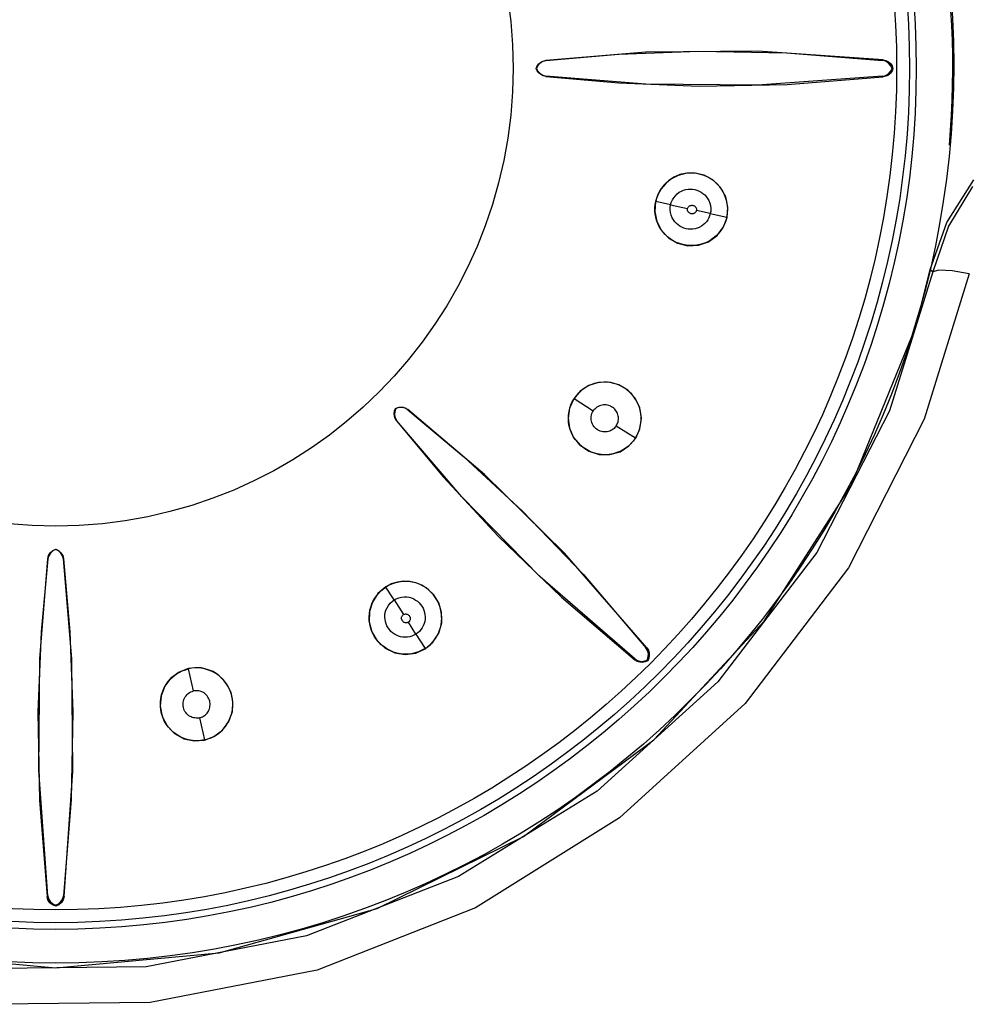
# Model space of a CAD drawing. Header units: millimetres. Extents: x 0 to 600, y 0 to 600.
# Tile 20 of 39: x 315 to 327, y 299 to 312. Entities that reach past the tile are written whole.
import ezdxf

# ---------------------------------------------------------------- set-up
doc = ezdxf.new("R2010")
doc.units = ezdxf.units.MM
doc.header["$LTSCALE"] = 39.111111
doc.layers.get('0').update_dxf_attribs({"linetype": 'CONTINUOUS'})

msp = doc.modelspace()

# ---------------------------------------------------------------- linework, layer by layer
at = {"color": 7, "linetype": 'CONTINUOUS'}
for p, q in [((321.738, 311.533), (321.773, 311.541)), ((323.111, 311.649), (321.773, 311.541)), ((321.776, 311.538), (321.773, 311.541)), ((321.776, 311.538), (322.75, 311.624)), ((322.75, 311.624), (323.818, 311.665)), ((324.608, 311.665), (323.111, 311.649)), ((323.818, 311.665), (324.99, 311.643)), ((326.283, 311.549), (324.608, 311.665)), ((324.99, 311.643), (326.273, 311.54)), ((326.273, 311.54), (326.283, 311.549)), ((326.283, 311.549), (326.319, 311.54)), ((326.319, 311.54), (326.352, 311.523)), ((321.646, 311.434), (321.66, 311.467)), ((321.65, 311.434), (321.646, 311.434)), ((321.66, 311.402), (321.646, 311.434)), ((321.669, 311.473), (321.65, 311.434)), ((321.65, 311.434), (321.669, 311.396)), ((321.66, 311.467), (321.681, 311.495)), ((321.698, 311.504), (321.669, 311.473)), ((321.681, 311.495), (321.707, 311.517)), ((321.734, 311.527), (321.698, 311.504)), ((321.707, 311.517), (321.738, 311.533)), ((321.776, 311.538), (321.734, 311.527)), ((326.315, 311.529), (326.273, 311.54)), ((326.352, 311.506), (326.315, 311.529)), ((326.352, 311.523), (326.379, 311.499)), ((326.381, 311.474), (326.352, 311.506)), ((326.379, 311.499), (326.4, 311.469)), ((326.4, 311.434), (326.381, 311.474)), ((326.381, 311.395), (326.4, 311.434)), ((326.4, 311.469), (326.412, 311.434)), ((326.412, 311.434), (326.4, 311.4)), ((326.4, 311.434), (326.412, 311.434)), ((321.681, 311.374), (321.66, 311.402)), ((321.669, 311.396), (321.698, 311.364)), ((321.707, 311.352), (321.681, 311.374)), ((321.698, 311.364), (321.735, 311.342)), ((321.738, 311.336), (321.707, 311.352)), ((321.735, 311.342), (321.776, 311.331)), ((321.773, 311.328), (321.738, 311.336)), ((321.776, 311.331), (321.773, 311.328)), ((321.773, 311.328), (322.751, 311.24)), ((323.109, 311.224), (321.776, 311.331)), ((326.273, 311.329), (324.601, 311.211)), ((324.997, 311.219), (326.283, 311.32)), ((326.273, 311.329), (326.315, 311.34)), ((326.273, 311.329), (326.283, 311.32)), ((326.319, 311.329), (326.283, 311.32)), ((326.315, 311.34), (326.352, 311.363)), ((326.352, 311.346), (326.319, 311.329)), ((326.352, 311.363), (326.381, 311.395)), ((326.379, 311.37), (326.352, 311.346)), ((326.4, 311.4), (326.379, 311.37)), ((322.751, 311.24), (323.822, 311.198)), ((324.601, 311.211), (323.109, 311.224)), ((323.822, 311.198), (324.997, 311.219)), ((323.485, 309.981), (323.416, 309.936)), ((323.496, 309.983), (323.454, 309.958)), ((323.565, 310.015), (323.485, 309.981)), ((323.542, 310.003), (323.496, 309.983)), ((323.59, 310.018), (323.542, 310.003)), ((323.659, 310.035), (323.565, 310.015)), ((323.639, 310.029), (323.59, 310.018)), ((323.689, 310.034), (323.639, 310.029)), ((323.768, 310.036), (323.659, 310.035)), ((323.74, 310.035), (323.689, 310.034)), ((323.791, 310.03), (323.74, 310.035)), ((323.89, 310.007), (323.768, 310.036)), ((323.841, 310.019), (323.791, 310.03)), ((323.89, 310.003), (323.841, 310.019)), ((324.007, 309.944), (323.89, 310.007)), ((323.937, 309.982), (323.89, 310.003)), ((323.982, 309.957), (323.937, 309.982)), ((323.355, 309.879), (323.303, 309.812)), ((323.345, 309.863), (323.316, 309.825)), ((323.378, 309.898), (323.345, 309.863)), ((323.416, 309.936), (323.355, 309.879)), ((323.414, 309.93), (323.378, 309.898)), ((323.454, 309.958), (323.414, 309.93)), ((324.024, 309.926), (323.982, 309.957)), ((324.109, 309.844), (324.007, 309.944)), ((324.063, 309.891), (324.024, 309.926)), ((324.099, 309.851), (324.063, 309.891)), ((324.13, 309.807), (324.099, 309.851)), ((324.178, 309.719), (324.109, 309.844)), ((327.133, 309.375), (327.494, 309.946)), ((327.476, 309.858), (327.157, 309.326)), ((323.264, 309.737), (323.239, 309.657)), ((323.255, 309.701), (323.243, 309.657)), ((323.271, 309.743), (323.255, 309.701)), ((323.303, 309.812), (323.264, 309.737)), ((323.291, 309.785), (323.271, 309.743)), ((323.316, 309.825), (323.291, 309.785)), ((323.465, 309.677), (323.484, 309.707)), ((323.484, 309.707), (323.505, 309.734)), ((323.505, 309.734), (323.53, 309.758)), ((323.53, 309.758), (323.557, 309.779)), ((323.557, 309.779), (323.586, 309.795)), ((323.586, 309.795), (323.615, 309.806)), ((323.615, 309.806), (323.644, 309.815)), ((323.644, 309.815), (323.674, 309.82)), ((323.674, 309.82), (323.704, 309.822)), ((323.704, 309.822), (323.734, 309.821)), ((323.734, 309.821), (323.764, 309.816)), ((323.764, 309.816), (323.794, 309.808)), ((323.794, 309.808), (323.823, 309.796)), ((323.823, 309.796), (323.85, 309.781)), ((323.85, 309.781), (323.874, 309.764)), ((323.874, 309.764), (323.897, 309.744)), ((323.897, 309.744), (323.917, 309.722)), ((323.917, 309.722), (323.936, 309.697)), ((324.157, 309.759), (324.13, 309.807)), ((324.177, 309.709), (324.157, 309.759)), ((324.192, 309.657), (324.177, 309.709)), ((324.207, 309.58), (324.178, 309.719)), ((323.239, 309.657), (323.229, 309.521)), ((323.232, 309.574), (323.235, 309.616)), ((323.232, 309.533), (323.232, 309.574)), ((323.235, 309.616), (323.243, 309.657)), ((323.442, 309.612), (323.243, 309.657)), ((323.436, 309.543), (323.437, 309.579)), ((323.437, 309.579), (323.442, 309.612)), ((323.442, 309.612), (323.451, 309.645)), ((323.442, 309.612), (323.667, 309.562)), ((323.451, 309.645), (323.465, 309.677)), ((323.667, 309.562), (323.669, 309.568)), ((323.669, 309.568), (323.671, 309.573)), ((323.671, 309.573), (323.675, 309.58)), ((323.675, 309.58), (323.681, 309.587)), ((323.681, 309.587), (323.686, 309.592)), ((323.686, 309.592), (323.69, 309.596)), ((323.69, 309.596), (323.695, 309.598)), ((323.695, 309.598), (323.701, 309.601)), ((323.701, 309.601), (323.708, 309.603)), ((323.708, 309.603), (323.716, 309.605)), ((323.716, 309.605), (323.724, 309.606)), ((323.724, 309.606), (323.731, 309.606)), ((323.731, 309.606), (323.738, 309.605)), ((323.738, 309.605), (323.744, 309.604)), ((323.744, 309.604), (323.75, 309.601)), ((323.75, 309.601), (323.756, 309.598)), ((323.756, 309.598), (323.763, 309.594)), ((323.763, 309.594), (323.77, 309.588)), ((323.77, 309.588), (323.775, 309.583)), ((323.775, 309.583), (323.779, 309.578)), ((323.779, 309.578), (323.782, 309.574)), ((323.782, 309.574), (323.784, 309.567)), ((323.936, 309.697), (323.952, 309.668)), ((323.952, 309.668), (323.964, 309.636)), ((323.964, 309.636), (323.973, 309.601)), ((323.973, 309.601), (323.977, 309.565)), ((324.201, 309.604), (324.192, 309.657)), ((324.197, 309.445), (324.207, 309.58)), ((324.204, 309.552), (324.201, 309.604)), ((323.229, 309.521), (323.257, 309.388)), ((323.236, 309.49), (323.232, 309.533)), ((323.243, 309.447), (323.236, 309.49)), ((323.255, 309.405), (323.243, 309.447)), ((323.44, 309.508), (323.436, 309.543)), ((323.449, 309.473), (323.44, 309.508)), ((323.462, 309.44), (323.449, 309.473)), ((323.478, 309.41), (323.462, 309.44)), ((323.666, 309.551), (323.667, 309.557)), ((323.667, 309.543), (323.666, 309.551)), ((323.667, 309.557), (323.667, 309.562)), ((323.669, 309.534), (323.667, 309.543)), ((323.672, 309.527), (323.669, 309.534)), ((323.674, 309.522), (323.672, 309.527)), ((323.678, 309.518), (323.674, 309.522)), ((323.682, 309.513), (323.678, 309.518)), ((323.687, 309.508), (323.682, 309.513)), ((323.693, 309.504), (323.687, 309.508)), ((323.7, 309.499), (323.693, 309.504)), ((323.707, 309.496), (323.7, 309.499)), ((323.713, 309.494), (323.707, 309.496)), ((323.719, 309.493), (323.713, 309.494)), ((323.725, 309.492), (323.719, 309.493)), ((323.733, 309.493), (323.725, 309.492)), ((323.741, 309.494), (323.733, 309.493)), ((323.748, 309.495), (323.741, 309.494)), ((323.756, 309.498), (323.748, 309.495)), ((323.761, 309.501), (323.756, 309.498)), ((323.766, 309.504), (323.761, 309.501)), ((323.77, 309.507), (323.766, 309.504)), ((323.775, 309.513), (323.77, 309.507)), ((323.78, 309.519), (323.775, 309.513)), ((323.783, 309.525), (323.78, 309.519)), ((323.785, 309.531), (323.783, 309.525)), ((323.784, 309.567), (323.787, 309.558)), ((323.787, 309.536), (323.785, 309.531)), ((323.787, 309.558), (323.788, 309.55)), ((323.788, 309.542), (323.787, 309.536)), ((323.971, 309.495), (323.787, 309.536)), ((323.788, 309.55), (323.788, 309.542)), ((323.952, 309.438), (323.937, 309.412)), ((323.963, 309.466), (323.952, 309.438)), ((323.971, 309.495), (323.963, 309.466)), ((323.977, 309.529), (323.971, 309.495)), ((323.971, 309.495), (324.193, 309.446)), ((323.977, 309.565), (323.977, 309.529)), ((324.148, 309.316), (324.197, 309.445)), ((324.193, 309.446), (324.18, 309.399)), ((324.193, 309.446), (324.202, 309.499)), ((324.202, 309.499), (324.204, 309.552)), ((323.27, 309.364), (323.255, 309.405)), ((323.257, 309.388), (323.319, 309.269)), ((323.288, 309.324), (323.27, 309.364)), ((323.311, 309.286), (323.288, 309.324)), ((323.497, 309.384), (323.478, 309.41)), ((323.518, 309.362), (323.497, 309.384)), ((323.541, 309.343), (323.518, 309.362)), ((323.565, 309.326), (323.541, 309.343)), ((323.591, 309.312), (323.565, 309.326)), ((323.619, 309.3), (323.591, 309.312)), ((323.825, 309.311), (323.797, 309.3)), ((323.852, 309.326), (323.825, 309.311)), ((323.877, 309.344), (323.852, 309.326)), ((323.9, 309.364), (323.877, 309.344)), ((323.92, 309.387), (323.9, 309.364)), ((323.937, 309.412), (323.92, 309.387)), ((324.062, 309.204), (324.148, 309.316)), ((324.141, 309.311), (324.114, 309.27)), ((324.163, 309.354), (324.141, 309.311)), ((324.18, 309.399), (324.163, 309.354)), ((326.912, 308.749), (327.133, 309.375)), ((327.157, 309.326), (326.947, 308.715)), ((323.338, 309.25), (323.311, 309.286)), ((323.319, 309.269), (323.414, 309.17)), ((323.368, 309.216), (323.338, 309.25)), ((323.401, 309.185), (323.368, 309.216)), ((323.437, 309.157), (323.401, 309.185)), ((323.648, 309.292), (323.619, 309.3)), ((323.678, 309.287), (323.648, 309.292)), ((323.708, 309.285), (323.678, 309.287)), ((323.738, 309.287), (323.708, 309.285)), ((323.768, 309.292), (323.738, 309.287)), ((323.797, 309.3), (323.768, 309.292)), ((323.947, 309.12), (324.062, 309.204)), ((324.05, 309.196), (324.012, 309.165)), ((324.084, 309.232), (324.05, 309.196)), ((324.114, 309.27), (324.084, 309.232)), ((323.414, 309.17), (323.532, 309.101)), ((323.476, 309.132), (323.437, 309.157)), ((323.517, 309.111), (323.476, 309.132)), ((323.56, 309.094), (323.517, 309.111)), ((323.532, 309.101), (323.67, 309.066)), ((323.604, 309.081), (323.56, 309.094)), ((323.65, 309.072), (323.604, 309.081)), ((323.697, 309.068), (323.65, 309.072)), ((323.67, 309.066), (323.812, 309.073)), ((323.744, 309.068), (323.697, 309.068)), ((323.791, 309.073), (323.744, 309.068)), ((323.837, 309.082), (323.791, 309.073)), ((323.812, 309.073), (323.947, 309.12)), ((323.883, 309.096), (323.837, 309.082)), ((323.928, 309.114), (323.883, 309.096)), ((323.971, 309.137), (323.928, 309.114)), ((324.012, 309.165), (323.971, 309.137)), ((326.947, 308.715), (326.367, 306.859)), ((326.798, 308.298), (326.912, 308.749)), ((327.433, 308.691), (326.83, 306.748)), ((326.912, 308.749), (326.947, 308.715)), ((327.026, 308.739), (326.947, 308.715)), ((327.202, 308.73), (327.026, 308.739)), ((327.433, 308.691), (327.202, 308.73)), ((326.666, 307.852), (326.798, 308.298)), ((325.853, 305.862), (326.666, 307.852)), ((322.377, 307.209), (322.337, 307.19)), ((322.476, 307.241), (322.348, 307.2)), ((322.418, 307.224), (322.377, 307.209)), ((322.461, 307.234), (322.418, 307.224)), ((322.506, 307.241), (322.461, 307.234)), ((322.614, 307.244), (322.476, 307.241)), ((322.551, 307.244), (322.506, 307.241)), ((322.596, 307.242), (322.551, 307.244)), ((322.642, 307.237), (322.596, 307.242)), ((322.748, 307.21), (322.614, 307.244)), ((322.687, 307.227), (322.642, 307.237)), ((322.73, 307.213), (322.687, 307.227)), ((322.773, 307.195), (322.73, 307.213)), ((322.871, 307.136), (322.748, 307.21)), ((322.235, 307.125), (322.148, 307.023)), ((322.201, 307.087), (322.175, 307.055)), ((322.231, 307.116), (322.201, 307.087)), ((322.264, 307.144), (322.231, 307.116)), ((322.348, 307.2), (322.235, 307.125)), ((322.299, 307.169), (322.264, 307.144)), ((322.337, 307.19), (322.299, 307.169)), ((322.814, 307.172), (322.773, 307.195)), ((322.852, 307.146), (322.814, 307.172)), ((322.888, 307.116), (322.852, 307.146)), ((322.967, 307.03), (322.871, 307.136)), ((322.921, 307.083), (322.888, 307.116)), ((322.951, 307.046), (322.921, 307.083)), ((322.148, 307.023), (322.092, 306.898)), ((322.095, 306.896), (322.11, 306.94)), ((322.11, 306.94), (322.128, 306.981)), ((322.128, 306.981), (322.151, 307.021)), ((322.175, 307.055), (322.151, 307.021)), ((322.407, 306.858), (322.151, 307.021)), ((322.526, 306.938), (322.508, 306.934)), ((322.543, 306.941), (322.526, 306.938)), ((322.562, 306.941), (322.543, 306.941)), ((322.581, 306.94), (322.562, 306.941)), ((322.6, 306.936), (322.581, 306.94)), ((322.978, 307.007), (322.951, 307.046)), ((323.029, 306.901), (322.967, 307.03)), ((323, 306.965), (322.978, 307.007)), ((323.019, 306.92), (323, 306.965)), ((319.747, 306.826), (319.752, 306.86)), ((319.75, 306.791), (319.747, 306.826)), ((319.752, 306.86), (319.765, 306.893)), ((319.754, 306.85), (319.752, 306.807)), ((319.752, 306.807), (319.762, 306.765)), ((319.768, 306.89), (319.754, 306.85)), ((319.765, 306.893), (319.797, 306.906)), ((319.765, 306.893), (319.768, 306.89)), ((319.808, 306.904), (319.768, 306.89)), ((319.797, 306.906), (319.832, 306.911)), ((319.851, 306.906), (319.808, 306.904)), ((319.832, 306.911), (319.867, 306.908)), ((319.893, 306.896), (319.851, 306.906)), ((319.867, 306.908), (319.9, 306.897)), ((319.93, 306.874), (319.893, 306.896)), ((319.9, 306.897), (319.93, 306.879)), ((319.93, 306.874), (319.93, 306.879)), ((320.953, 306.009), (319.93, 306.879)), ((319.93, 306.874), (320.68, 306.247)), ((322.092, 306.898), (322.072, 306.763)), ((322.078, 306.803), (322.084, 306.85)), ((322.084, 306.85), (322.095, 306.896)), ((322.384, 306.804), (322.39, 306.824)), ((322.39, 306.824), (322.398, 306.841)), ((322.398, 306.841), (322.407, 306.858)), ((322.417, 306.872), (322.407, 306.858)), ((322.429, 306.885), (322.417, 306.872)), ((322.442, 306.898), (322.429, 306.885)), ((322.457, 306.909), (322.442, 306.898)), ((322.473, 306.919), (322.457, 306.909)), ((322.49, 306.927), (322.473, 306.919)), ((322.508, 306.934), (322.49, 306.927)), ((322.618, 306.931), (322.6, 306.936)), ((322.637, 306.924), (322.618, 306.931)), ((322.653, 306.916), (322.637, 306.924)), ((322.669, 306.906), (322.653, 306.916)), ((322.683, 306.895), (322.669, 306.906)), ((322.695, 306.883), (322.683, 306.895)), ((322.706, 306.869), (322.695, 306.883)), ((322.716, 306.854), (322.706, 306.869)), ((322.725, 306.839), (322.716, 306.854)), ((322.732, 306.823), (322.725, 306.839)), ((322.738, 306.807), (322.732, 306.823)), ((322.742, 306.791), (322.738, 306.807)), ((323.033, 306.874), (323.019, 306.92)), ((323.051, 306.761), (323.029, 306.901)), ((323.042, 306.825), (323.033, 306.874)), ((323.047, 306.776), (323.042, 306.825)), ((326.367, 306.859), (325.397, 304.968)), ((319.761, 306.758), (319.75, 306.791)), ((319.779, 306.728), (319.761, 306.758)), ((319.762, 306.765), (319.784, 306.728)), ((319.784, 306.728), (319.779, 306.728)), ((319.779, 306.728), (320.408, 305.974)), ((320.651, 305.71), (319.784, 306.728)), ((322.072, 306.763), (322.09, 306.631)), ((322.076, 306.755), (322.078, 306.803)), ((322.079, 306.706), (322.076, 306.755)), ((322.087, 306.658), (322.079, 306.706)), ((322.379, 306.763), (322.381, 306.784)), ((322.38, 306.742), (322.379, 306.763)), ((322.383, 306.722), (322.38, 306.742)), ((322.381, 306.784), (322.384, 306.804)), ((322.389, 306.703), (322.383, 306.722)), ((322.396, 306.684), (322.389, 306.703)), ((322.407, 306.666), (322.396, 306.684)), ((322.723, 306.673), (322.729, 306.685)), ((322.729, 306.685), (322.734, 306.699)), ((322.734, 306.699), (322.739, 306.714)), ((322.739, 306.714), (322.742, 306.729)), ((322.744, 306.775), (322.742, 306.791)), ((322.742, 306.729), (322.744, 306.744)), ((322.745, 306.76), (322.744, 306.775)), ((322.744, 306.744), (322.745, 306.76)), ((323.03, 306.63), (323.041, 306.678)), ((323.032, 306.622), (323.051, 306.761)), ((323.041, 306.678), (323.046, 306.726)), ((323.046, 306.726), (323.047, 306.776)), ((326.83, 306.748), (325.82, 304.765)), ((322.1, 306.611), (322.087, 306.658)), ((322.09, 306.631), (322.145, 306.506)), ((322.118, 306.565), (322.1, 306.611)), ((322.141, 306.52), (322.118, 306.565)), ((322.419, 306.649), (322.407, 306.666)), ((322.433, 306.633), (322.419, 306.649)), ((322.448, 306.618), (322.433, 306.633)), ((322.465, 306.606), (322.448, 306.618)), ((322.482, 306.596), (322.465, 306.606)), ((322.5, 306.589), (322.482, 306.596)), ((322.518, 306.583), (322.5, 306.589)), ((322.537, 306.58), (322.518, 306.583)), ((322.557, 306.578), (322.537, 306.58)), ((322.576, 306.578), (322.557, 306.578)), ((322.595, 306.58), (322.576, 306.578)), ((322.613, 306.584), (322.595, 306.58)), ((322.629, 306.589), (322.613, 306.584)), ((322.644, 306.596), (322.629, 306.589)), ((322.659, 306.605), (322.644, 306.596)), ((322.673, 306.615), (322.659, 306.605)), ((322.686, 306.626), (322.673, 306.615)), ((322.698, 306.637), (322.686, 306.626)), ((322.708, 306.649), (322.698, 306.637)), ((322.716, 306.661), (322.708, 306.649)), ((322.716, 306.661), (322.723, 306.673)), ((322.716, 306.661), (322.972, 306.498)), ((322.975, 306.496), (323.032, 306.622)), ((322.996, 306.54), (323.015, 306.584)), ((323.015, 306.584), (323.03, 306.63)), ((322.168, 306.478), (322.141, 306.52)), ((322.145, 306.506), (322.233, 306.4)), ((322.2, 306.438), (322.168, 306.478)), ((322.235, 306.402), (322.2, 306.438)), ((322.905, 306.415), (322.866, 306.38)), ((322.885, 306.392), (322.975, 306.496)), ((322.941, 306.455), (322.905, 306.415)), ((322.972, 306.498), (322.941, 306.455)), ((322.972, 306.498), (322.996, 306.54)), ((322.233, 306.4), (322.35, 306.32)), ((322.275, 306.37), (322.235, 306.402)), ((322.318, 306.342), (322.275, 306.37)), ((322.363, 306.318), (322.318, 306.342)), ((322.35, 306.32), (322.486, 306.278)), ((322.412, 306.3), (322.363, 306.318)), ((322.462, 306.286), (322.412, 306.3)), ((322.513, 306.278), (322.462, 306.286)), ((322.672, 306.287), (322.619, 306.278)), ((322.63, 306.276), (322.767, 306.315)), ((322.724, 306.302), (322.672, 306.287)), ((322.775, 306.323), (322.724, 306.302)), ((322.767, 306.315), (322.885, 306.392)), ((322.822, 306.349), (322.775, 306.323)), ((322.866, 306.38), (322.822, 306.349)), ((320.68, 306.247), (321.464, 305.52)), ((322.486, 306.278), (322.63, 306.276)), ((322.566, 306.275), (322.513, 306.278)), ((322.619, 306.278), (322.566, 306.275)), ((320.408, 305.974), (321.137, 305.187)), ((322.022, 304.961), (320.953, 306.009)), ((324.693, 304.05), (325.853, 305.862)), ((321.697, 304.645), (320.651, 305.71)), ((321.464, 305.52), (322.277, 304.676)), ((321.137, 305.187), (321.982, 304.371)), ((315.128, 304.928), (315.152, 304.965)), ((315.152, 304.965), (315.184, 304.994)), ((315.185, 304.989), (315.153, 304.96)), ((315.184, 304.994), (315.224, 305.012)), ((315.224, 305.008), (315.185, 304.989)), ((315.224, 305.008), (315.224, 305.012)), ((315.224, 305.012), (315.263, 304.994)), ((315.262, 304.989), (315.224, 305.008)), ((315.294, 304.96), (315.262, 304.989)), ((315.263, 304.994), (315.295, 304.965)), ((315.295, 304.965), (315.319, 304.928)), ((325.397, 304.968), (324.071, 303.239)), ((315.014, 303.549), (315.12, 304.882)), ((315.117, 304.885), (315.029, 303.907)), ((315.117, 304.885), (315.128, 304.928)), ((315.12, 304.882), (315.117, 304.885)), ((315.131, 304.923), (315.12, 304.882)), ((315.153, 304.96), (315.131, 304.923)), ((315.316, 304.923), (315.294, 304.96)), ((315.327, 304.882), (315.316, 304.923)), ((315.319, 304.928), (315.33, 304.885)), ((315.327, 304.882), (315.33, 304.885)), ((315.327, 304.882), (315.414, 303.908)), ((315.439, 303.547), (315.33, 304.885)), ((323.125, 303.695), (322.022, 304.961)), ((325.82, 304.765), (324.438, 302.95)), ((319.79, 304.574), (319.709, 304.549)), ((319.791, 304.57), (319.75, 304.559)), ((319.873, 304.585), (319.79, 304.574)), ((319.834, 304.578), (319.791, 304.57)), ((319.877, 304.582), (319.834, 304.578)), ((319.956, 304.582), (319.873, 304.585)), ((319.921, 304.582), (319.877, 304.582)), ((319.965, 304.577), (319.921, 304.582)), ((320.037, 304.565), (319.956, 304.582)), ((320.008, 304.569), (319.965, 304.577)), ((322.962, 303.547), (321.697, 304.645)), ((322.277, 304.676), (323.111, 303.696)), ((319.635, 304.51), (319.531, 304.421)), ((319.542, 304.427), (319.571, 304.456)), ((319.571, 304.456), (319.603, 304.483)), ((319.603, 304.483), (319.637, 304.507)), ((319.709, 304.549), (319.635, 304.51)), ((319.673, 304.528), (319.637, 304.507)), ((319.746, 304.335), (319.637, 304.507)), ((319.71, 304.545), (319.673, 304.528)), ((319.75, 304.559), (319.71, 304.545)), ((320.051, 304.557), (320.008, 304.569)), ((320.118, 304.532), (320.037, 304.565)), ((320.093, 304.54), (320.051, 304.557)), ((320.134, 304.519), (320.093, 304.54)), ((320.199, 304.48), (320.118, 304.532)), ((320.173, 304.495), (320.134, 304.519)), ((320.209, 304.467), (320.173, 304.495)), ((320.277, 304.404), (320.199, 304.48)), ((320.243, 304.436), (320.209, 304.467)), ((319.449, 304.281), (319.467, 304.321)), ((319.531, 304.421), (319.456, 304.307)), ((319.467, 304.321), (319.489, 304.359)), ((319.489, 304.359), (319.514, 304.394)), ((319.514, 304.394), (319.542, 304.427)), ((319.693, 304.29), (319.719, 304.315)), ((319.719, 304.315), (319.746, 304.335)), ((319.746, 304.335), (319.776, 304.351)), ((319.746, 304.335), (319.87, 304.14)), ((319.776, 304.351), (319.809, 304.364)), ((319.809, 304.364), (319.844, 304.372)), ((319.844, 304.372), (319.88, 304.376)), ((319.88, 304.376), (319.916, 304.375)), ((319.916, 304.375), (319.949, 304.37)), ((319.949, 304.37), (319.98, 304.361)), ((319.98, 304.361), (320.008, 304.349)), ((320.008, 304.349), (320.034, 304.334)), ((320.034, 304.334), (320.058, 304.317)), ((320.058, 304.317), (320.08, 304.297)), ((320.274, 304.401), (320.243, 304.436)), ((320.301, 304.364), (320.274, 304.401)), ((320.342, 304.297), (320.277, 304.404)), ((320.325, 304.324), (320.301, 304.364)), ((320.345, 304.282), (320.325, 304.324)), ((321.982, 304.371), (322.963, 303.533)), ((319.417, 304.179), (319.414, 304.042)), ((319.456, 304.307), (319.417, 304.179)), ((319.417, 304.152), (319.424, 304.197)), ((319.424, 304.197), (319.434, 304.24)), ((319.434, 304.24), (319.449, 304.281)), ((319.629, 304.166), (319.638, 304.199)), ((319.638, 304.199), (319.653, 304.231)), ((319.653, 304.231), (319.671, 304.262)), ((319.671, 304.262), (319.693, 304.29)), ((320.08, 304.297), (320.101, 304.275)), ((320.101, 304.275), (320.119, 304.251)), ((320.119, 304.251), (320.133, 304.225)), ((320.133, 304.225), (320.145, 304.197)), ((320.145, 304.197), (320.154, 304.168)), ((320.38, 304.169), (320.342, 304.297)), ((320.361, 304.237), (320.345, 304.282)), ((320.373, 304.192), (320.361, 304.237)), ((320.38, 304.145), (320.373, 304.192)), ((319.414, 304.107), (319.417, 304.152)), ((319.415, 304.061), (319.414, 304.107)), ((319.421, 304.016), (319.415, 304.061)), ((319.623, 304.104), (319.624, 304.135)), ((319.626, 304.074), (319.623, 304.104)), ((319.624, 304.135), (319.629, 304.166)), ((319.631, 304.045), (319.626, 304.074)), ((319.639, 304.017), (319.631, 304.045)), ((319.846, 304.101), (319.847, 304.107)), ((319.846, 304.095), (319.846, 304.101)), ((319.846, 304.088), (319.846, 304.095)), ((319.847, 304.08), (319.846, 304.088)), ((319.847, 304.107), (319.849, 304.112)), ((319.849, 304.072), (319.847, 304.08)), ((319.849, 304.112), (319.852, 304.119)), ((319.852, 304.065), (319.849, 304.072)), ((319.852, 304.119), (319.857, 304.126)), ((319.855, 304.059), (319.852, 304.065)), ((319.858, 304.055), (319.855, 304.059)), ((319.857, 304.126), (319.862, 304.133)), ((319.862, 304.05), (319.858, 304.055)), ((319.862, 304.133), (319.866, 304.137)), ((319.867, 304.045), (319.862, 304.05)), ((319.866, 304.137), (319.871, 304.14)), ((319.874, 304.04), (319.867, 304.045)), ((319.871, 304.14), (319.875, 304.143)), ((319.875, 304.143), (319.881, 304.145)), ((319.881, 304.145), (319.889, 304.147)), ((319.889, 304.147), (319.898, 304.148)), ((319.898, 304.148), (319.905, 304.148)), ((319.905, 304.148), (319.911, 304.147)), ((319.911, 304.147), (319.916, 304.146)), ((319.916, 304.146), (319.922, 304.143)), ((319.922, 304.143), (319.928, 304.14)), ((319.928, 304.14), (319.935, 304.136)), ((319.935, 304.136), (319.941, 304.131)), ((319.941, 304.131), (319.946, 304.125)), ((319.95, 304.049), (319.945, 304.044)), ((319.946, 304.125), (319.95, 304.12)), ((319.95, 304.12), (319.953, 304.115)), ((319.954, 304.056), (319.95, 304.049)), ((319.953, 304.115), (319.956, 304.11)), ((319.957, 304.062), (319.954, 304.056)), ((319.956, 304.11), (319.959, 304.103)), ((319.959, 304.068), (319.957, 304.062)), ((319.959, 304.103), (319.96, 304.095)), ((319.961, 304.073), (319.959, 304.068)), ((319.96, 304.095), (319.961, 304.087)), ((319.961, 304.087), (319.961, 304.079)), ((319.961, 304.079), (319.961, 304.073)), ((320.156, 304.047), (320.148, 304.018)), ((320.154, 304.168), (320.159, 304.138)), ((320.16, 304.078), (320.156, 304.047)), ((320.159, 304.138), (320.161, 304.108)), ((320.161, 304.108), (320.16, 304.078)), ((320.374, 304), (320.381, 304.049)), ((320.382, 304.027), (320.38, 304.169)), ((320.383, 304.097), (320.38, 304.145)), ((320.381, 304.049), (320.383, 304.097)), ((323.218, 302.468), (324.693, 304.05)), ((319.414, 304.042), (319.448, 303.909)), ((319.431, 303.971), (319.421, 304.016)), ((319.445, 303.927), (319.431, 303.971)), ((319.463, 303.885), (319.445, 303.927)), ((319.651, 303.989), (319.639, 304.017)), ((319.665, 303.962), (319.651, 303.989)), ((319.683, 303.938), (319.665, 303.962)), ((319.703, 303.915), (319.683, 303.938)), ((319.726, 303.895), (319.703, 303.915)), ((319.88, 304.035), (319.874, 304.04)), ((319.887, 304.032), (319.88, 304.035)), ((319.893, 304.03), (319.887, 304.032)), ((319.899, 304.029), (319.893, 304.03)), ((319.904, 304.028), (319.899, 304.029)), ((319.911, 304.029), (319.904, 304.028)), ((319.919, 304.03), (319.911, 304.029)), ((319.926, 304.032), (319.919, 304.03)), ((319.932, 304.034), (319.926, 304.032)), ((319.936, 304.037), (319.932, 304.034)), ((319.941, 304.04), (319.936, 304.037)), ((320.038, 303.877), (319.937, 304.037)), ((319.945, 304.044), (319.941, 304.04)), ((320.084, 303.915), (320.062, 303.895)), ((320.104, 303.938), (320.084, 303.915)), ((320.121, 303.963), (320.104, 303.938)), ((320.136, 303.989), (320.121, 303.963)), ((320.148, 304.018), (320.136, 303.989)), ((320.342, 303.889), (320.382, 304.027)), ((320.345, 303.906), (320.362, 303.953)), ((320.362, 303.953), (320.374, 304)), ((315.029, 303.907), (314.987, 302.835)), ((315.414, 303.908), (315.454, 302.84)), ((319.448, 303.909), (319.521, 303.788)), ((319.485, 303.844), (319.463, 303.885)), ((319.512, 303.806), (319.485, 303.844)), ((319.542, 303.77), (319.512, 303.806)), ((319.521, 303.788), (319.626, 303.692)), ((319.75, 303.878), (319.726, 303.895)), ((319.777, 303.863), (319.75, 303.878)), ((319.805, 303.851), (319.777, 303.863)), ((319.834, 303.842), (319.805, 303.851)), ((319.864, 303.837), (319.834, 303.842)), ((319.895, 303.836), (319.864, 303.837)), ((319.925, 303.838), (319.895, 303.836)), ((319.955, 303.843), (319.925, 303.838)), ((319.984, 303.851), (319.955, 303.843)), ((320.012, 303.863), (319.984, 303.851)), ((320.038, 303.877), (320.012, 303.863)), ((320.062, 303.895), (320.038, 303.877)), ((320.038, 303.877), (320.16, 303.686)), ((320.264, 303.771), (320.342, 303.889)), ((320.269, 303.781), (320.298, 303.82)), ((320.298, 303.82), (320.324, 303.862)), ((320.324, 303.862), (320.345, 303.906)), ((319.575, 303.737), (319.542, 303.77)), ((319.612, 303.707), (319.575, 303.737)), ((319.651, 303.68), (319.612, 303.707)), ((319.626, 303.692), (319.756, 303.629)), ((319.693, 303.658), (319.651, 303.68)), ((319.737, 303.639), (319.693, 303.658)), ((320.036, 303.626), (320.162, 303.683)), ((320.117, 303.662), (320.073, 303.642)), ((320.16, 303.686), (320.117, 303.662)), ((320.16, 303.686), (320.2, 303.714)), ((320.162, 303.683), (320.264, 303.771)), ((320.2, 303.714), (320.236, 303.746)), ((320.236, 303.746), (320.269, 303.781)), ((323.111, 303.696), (323.125, 303.695)), ((323.133, 303.658), (323.111, 303.696)), ((323.125, 303.695), (323.144, 303.664)), ((323.144, 303.616), (323.133, 303.658)), ((323.144, 303.664), (323.155, 303.628)), ((315, 302.056), (315.014, 303.549)), ((315.454, 302.05), (315.439, 303.547)), ((319.784, 303.625), (319.737, 303.639)), ((319.756, 303.629), (319.896, 303.607)), ((319.833, 303.615), (319.784, 303.625)), ((319.882, 303.611), (319.833, 303.615)), ((319.931, 303.612), (319.882, 303.611)), ((319.896, 303.607), (320.036, 303.626)), ((319.98, 303.617), (319.931, 303.612)), ((320.028, 303.628), (319.98, 303.617)), ((320.073, 303.642), (320.028, 303.628)), ((322.962, 303.547), (322.963, 303.533)), ((322.962, 303.547), (323, 303.525)), ((322.994, 303.514), (322.963, 303.533)), ((323, 303.525), (323.042, 303.514)), ((323.085, 303.517), (323.126, 303.532)), ((323.135, 303.523), (323.102, 303.507)), ((323.126, 303.532), (323.141, 303.573)), ((323.126, 303.532), (323.135, 303.523)), ((323.151, 303.556), (323.135, 303.523)), ((323.141, 303.573), (323.144, 303.616)), ((323.157, 303.592), (323.151, 303.556)), ((323.155, 303.628), (323.157, 303.592)), ((317.001, 303.419), (316.873, 303.371)), ((316.873, 303.367), (316.915, 303.387)), ((316.915, 303.387), (316.957, 303.403)), ((316.957, 303.403), (317.001, 303.415)), ((317.083, 303.43), (317.001, 303.419)), ((317.042, 303.423), (317.001, 303.415)), ((317.067, 303.119), (317.001, 303.415)), ((317.084, 303.426), (317.042, 303.423)), ((317.168, 303.426), (317.083, 303.43)), ((317.125, 303.426), (317.084, 303.426)), ((317.168, 303.422), (317.125, 303.426)), ((317.25, 303.408), (317.168, 303.426)), ((317.211, 303.415), (317.168, 303.422)), ((317.253, 303.403), (317.211, 303.415)), ((317.327, 303.377), (317.25, 303.408)), ((317.294, 303.388), (317.253, 303.403)), ((317.333, 303.369), (317.294, 303.388)), ((323.03, 303.503), (322.994, 303.514)), ((323.066, 303.501), (323.03, 303.503)), ((323.042, 303.514), (323.085, 303.517)), ((323.102, 303.507), (323.066, 303.501)), ((316.763, 303.289), (316.682, 303.182)), ((316.728, 303.244), (316.76, 303.28)), ((316.76, 303.28), (316.795, 303.313)), ((316.873, 303.371), (316.763, 303.289)), ((316.795, 303.313), (316.833, 303.342)), ((316.833, 303.342), (316.873, 303.367)), ((317.397, 303.333), (317.327, 303.377)), ((317.372, 303.347), (317.333, 303.369)), ((317.408, 303.32), (317.372, 303.347)), ((317.462, 303.274), (317.397, 303.333)), ((317.442, 303.29), (317.408, 303.32)), ((317.473, 303.257), (317.442, 303.29)), ((317.52, 303.198), (317.462, 303.274)), ((317.501, 303.221), (317.473, 303.257)), ((316.682, 303.182), (316.633, 303.055)), ((316.655, 303.116), (316.675, 303.162)), ((316.675, 303.162), (316.7, 303.204)), ((316.7, 303.204), (316.728, 303.244)), ((317.526, 303.182), (317.501, 303.221)), ((317.567, 303.099), (317.52, 303.198)), ((317.547, 303.141), (317.526, 303.182)), ((317.564, 303.098), (317.547, 303.141)), ((324.071, 303.239), (322.459, 301.783)), ((316.633, 303.055), (316.62, 302.918)), ((316.624, 302.969), (316.629, 303.019)), ((316.629, 303.019), (316.64, 303.068)), ((316.64, 303.068), (316.655, 303.116)), ((316.931, 302.983), (316.937, 303.004)), ((316.937, 303.004), (316.944, 303.022)), ((316.944, 303.022), (316.954, 303.04)), ((316.954, 303.04), (316.966, 303.056)), ((316.966, 303.056), (316.98, 303.071)), ((316.98, 303.071), (316.996, 303.085)), ((316.996, 303.085), (317.013, 303.097)), ((317.013, 303.097), (317.031, 303.107)), ((317.031, 303.107), (317.049, 303.114)), ((317.049, 303.114), (317.067, 303.119)), ((317.084, 303.122), (317.067, 303.119)), ((317.102, 303.123), (317.084, 303.122)), ((317.12, 303.122), (317.102, 303.123)), ((317.138, 303.12), (317.12, 303.122)), ((317.157, 303.115), (317.138, 303.12)), ((317.175, 303.109), (317.157, 303.115)), ((317.192, 303.101), (317.175, 303.109)), ((317.208, 303.092), (317.192, 303.101)), ((317.222, 303.081), (317.208, 303.092)), ((317.235, 303.068), (317.222, 303.081)), ((317.248, 303.054), (317.235, 303.068)), ((317.259, 303.038), (317.248, 303.054)), ((317.268, 303.021), (317.259, 303.038)), ((317.276, 303.003), (317.268, 303.021)), ((317.282, 302.985), (317.276, 303.003)), ((317.577, 303.054), (317.564, 303.098)), ((317.593, 302.977), (317.567, 303.099)), ((317.586, 303.008), (317.577, 303.054)), ((317.59, 302.961), (317.586, 303.008)), ((316.62, 302.918), (316.647, 302.779)), ((316.623, 302.918), (316.624, 302.969)), ((316.628, 302.867), (316.623, 302.918)), ((316.639, 302.817), (316.628, 302.867)), ((316.926, 302.941), (316.927, 302.963)), ((316.927, 302.92), (316.926, 302.941)), ((316.927, 302.963), (316.931, 302.983)), ((316.93, 302.9), (316.927, 302.92)), ((316.935, 302.881), (316.93, 302.9)), ((316.942, 302.863), (316.935, 302.881)), ((316.951, 302.846), (316.942, 302.863)), ((317.265, 302.848), (317.272, 302.864)), ((317.272, 302.864), (317.278, 302.88)), ((317.278, 302.88), (317.283, 302.898)), ((317.286, 302.968), (317.282, 302.985)), ((317.283, 302.898), (317.286, 302.915)), ((317.288, 302.95), (317.286, 302.968)), ((317.286, 302.915), (317.288, 302.933)), ((317.288, 302.933), (317.288, 302.95)), ((317.576, 302.821), (317.585, 302.867)), ((317.585, 302.843), (317.593, 302.977)), ((317.585, 302.867), (317.59, 302.914)), ((317.59, 302.914), (317.59, 302.961)), ((324.438, 302.95), (322.76, 301.423)), ((314.987, 302.835), (315.008, 301.66)), ((315.454, 302.84), (315.432, 301.668)), ((316.655, 302.768), (316.639, 302.817)), ((316.647, 302.779), (316.713, 302.653)), ((316.675, 302.721), (316.655, 302.768)), ((316.962, 302.83), (316.951, 302.846)), ((316.975, 302.815), (316.962, 302.83)), ((316.989, 302.801), (316.975, 302.815)), ((317.003, 302.789), (316.989, 302.801)), ((317.019, 302.78), (317.003, 302.789)), ((317.034, 302.772), (317.019, 302.78)), ((317.05, 302.766), (317.034, 302.772)), ((317.066, 302.762), (317.05, 302.766)), ((317.083, 302.759), (317.066, 302.762)), ((317.1, 302.757), (317.083, 302.759)), ((317.116, 302.757), (317.1, 302.757)), ((317.132, 302.758), (317.116, 302.757)), ((317.146, 302.761), (317.132, 302.758)), ((317.146, 302.761), (317.159, 302.764)), ((317.146, 302.761), (317.212, 302.465)), ((317.159, 302.764), (317.173, 302.769)), ((317.173, 302.769), (317.186, 302.775)), ((317.186, 302.775), (317.199, 302.782)), ((317.199, 302.782), (317.212, 302.791)), ((317.212, 302.791), (317.225, 302.8)), ((317.225, 302.8), (317.236, 302.811)), ((317.236, 302.811), (317.247, 302.822)), ((317.247, 302.822), (317.256, 302.834)), ((317.256, 302.834), (317.265, 302.848)), ((317.521, 302.687), (317.544, 302.73)), ((317.538, 302.71), (317.585, 302.843)), ((317.544, 302.73), (317.562, 302.775)), ((317.562, 302.775), (317.576, 302.821)), ((316.701, 302.676), (316.675, 302.721)), ((316.732, 302.634), (316.701, 302.676)), ((316.713, 302.653), (316.813, 302.55)), ((316.767, 302.594), (316.732, 302.634)), ((317.426, 302.574), (317.461, 302.608)), ((317.453, 302.594), (317.538, 302.71)), ((317.461, 302.608), (317.493, 302.646)), ((317.493, 302.646), (317.521, 302.687)), ((316.807, 302.559), (316.767, 302.594)), ((316.851, 302.528), (316.807, 302.559)), ((316.813, 302.55), (316.937, 302.481)), ((316.898, 302.501), (316.851, 302.528)), ((316.949, 302.481), (316.898, 302.501)), ((316.937, 302.481), (317.075, 302.451)), ((317.001, 302.466), (316.949, 302.481)), ((317.212, 302.465), (317.259, 302.478)), ((317.213, 302.461), (317.339, 302.509)), ((317.259, 302.478), (317.304, 302.495)), ((317.304, 302.495), (317.347, 302.517)), ((317.339, 302.509), (317.453, 302.594)), ((317.347, 302.517), (317.388, 302.543)), ((317.388, 302.543), (317.426, 302.574)), ((321.475, 301.175), (323.218, 302.468)), ((317.053, 302.457), (317.001, 302.466)), ((317.106, 302.454), (317.053, 302.457)), ((317.075, 302.451), (317.213, 302.461)), ((317.159, 302.456), (317.106, 302.454)), ((317.212, 302.465), (317.159, 302.456)), ((315.118, 300.385), (315, 302.056)), ((315.338, 300.375), (315.454, 302.05)), ((322.459, 301.783), (320.608, 300.64)), ((315.008, 301.66), (315.109, 300.375)), ((315.432, 301.668), (315.329, 300.385)), ((322.76, 301.423), (320.832, 300.224)), ((319.519, 300.214), (321.475, 301.175)), ((320.608, 300.64), (318.577, 299.847)), ((315.118, 300.385), (315.109, 300.375)), ((315.121, 300.33), (315.109, 300.375)), ((315.118, 300.385), (315.129, 300.343)), ((315.318, 300.343), (315.329, 300.385)), ((315.338, 300.375), (315.326, 300.33)), ((315.329, 300.385), (315.338, 300.375)), ((315.146, 300.291), (315.121, 300.33)), ((315.129, 300.343), (315.152, 300.305)), ((315.182, 300.262), (315.146, 300.291)), ((315.152, 300.305), (315.184, 300.277)), ((315.224, 300.246), (315.182, 300.262)), ((315.184, 300.277), (315.224, 300.258)), ((315.224, 300.258), (315.263, 300.277)), ((315.266, 300.263), (315.224, 300.246)), ((315.224, 300.246), (315.224, 300.258)), ((315.263, 300.277), (315.295, 300.306)), ((315.301, 300.292), (315.266, 300.263)), ((315.295, 300.306), (315.318, 300.343)), ((315.326, 300.33), (315.301, 300.292)), ((317.408, 299.62), (319.519, 300.214)), ((320.832, 300.224), (318.717, 299.392)), ((318.577, 299.847), (316.434, 299.433)), ((313.04, 299.62), (315.225, 299.42)), ((315.225, 299.42), (317.408, 299.62)), ((316.434, 299.433), (314.25, 299.411)), ((318.717, 299.392), (316.485, 298.957)), ((316.485, 298.957), (314.21, 298.934))]:
    msp.add_line(p, q, dxfattribs=at)
for centre, radius in [((315.224, 311.484), 12), ((315.224, 311.434), 11.5), ((315.224, 311.434), 11.41), ((315.224, 311.434), 11.238), ((315.224, 311.434), 6.112)]:
    msp.add_circle(centre, radius, dxfattribs=at)
msp.add_arc((315.224, 311.434), 11.988, 355.0854, 176.0331, dxfattribs=at)

doc.saveas('drawing.dxf')
